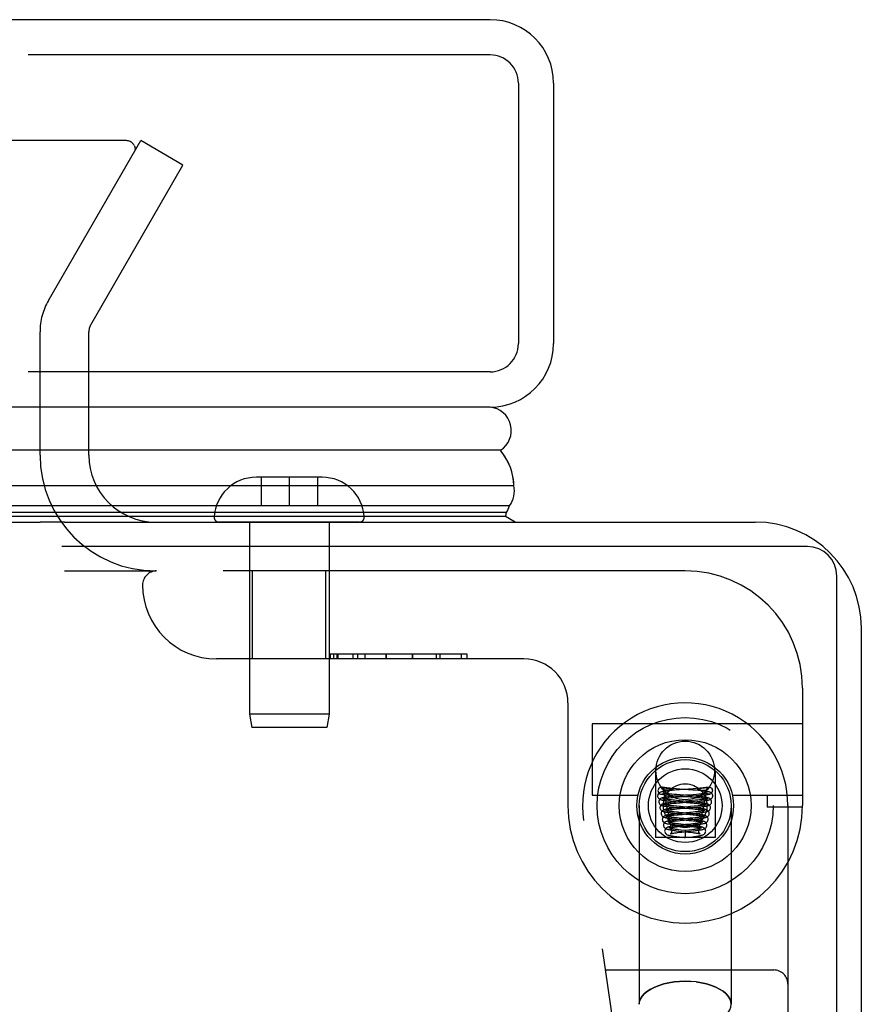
# Model space of a CAD drawing. Header units: inches. Extents: x 0 to 179, y 0 to 116.
# Tile 36 of 234: x 78.9 to 80.69, y 18.64 to 20.74. Entities that reach past the tile are written whole.
import ezdxf

# ---------------------------------------------------------------- set-up
doc = ezdxf.new("R2010")
doc.units = ezdxf.units.IN
doc.header["$LTSCALE"] = 9.842105
doc.header["$MEASUREMENT"] = 0
doc.linetypes.add('HIDDEN', pattern=[0.2, 0.1, -0.1])
doc.layers.get('0').update_dxf_attribs({"linetype": 'CONTINUOUS'})
doc.layers.add('DEFAULT_2', color=8, linetype='HIDDEN')
doc.layers.add('RIGHTHAND_DOOR_ASSEMBLY', color=7, linetype='CONTINUOUS')

msp = doc.modelspace()

# ---------------------------------------------------------------- linework, layer by layer
at = {"color": 7, "linetype": 'Continuous'}
for p, q in [((34.4445, 19.6654), (78.9445, 19.6654)), ((80.5795, 19.6134), (78.9907, 19.6134)), ((80.6425, 7.7804), (80.6425, 19.5504))]:
    msp.add_line(p, q, dxfattribs=at)
at = {"color": 3, "linetype": 'Continuous'}
for p, q in [((78.9965, 19.6654), (80.4685, 19.6654)), ((80.6945, 7.8914), (80.6945, 19.4394))]:
    msp.add_line(p, q, dxfattribs=at)
msp.add_arc((80.4685, 19.4394), 0.226, 0, 90, dxfattribs=at)
at = {"color": 7, "linetype": 'Continuous'}
msp.add_arc((80.5795, 19.5504), 0.063, 0, 90, dxfattribs=at)
at = {"layer": 'DEFAULT_2', "color": 8, "linetype": 'HIDDEN'}
for p, q in [((79.1269, 20.4779), (58.1635, 20.4779)), ((78.9624, 20.1375), (79.159, 20.4779)), ((79.249, 20.4259), (79.159, 20.4779)), ((79.0525, 20.0855), (79.249, 20.4259)), ((78.9445, 19.8079), (78.9445, 20.0705)), ((79.0485, 19.8079), (79.0485, 20.0705)), ((78.9965, 19.5614), (79.191, 19.5614))]:
    msp.add_line(p, q, dxfattribs=at)
for points in [[(79.1457, 20.4665), (79.1449, 20.4682), (79.1439, 20.4697), (79.1428, 20.4712), (79.1414, 20.4725), (79.14, 20.4737), (79.1384, 20.4748), (79.1366, 20.4757), (79.1348, 20.4765), (79.1329, 20.4771), (79.1309, 20.4776), (79.1289, 20.4778), (79.1269, 20.4779)], [(79.1469, 20.4606), (79.1469, 20.4596), (79.1466, 20.4579), (79.1462, 20.4561), (79.1456, 20.4545), (79.1448, 20.4529)], [(79.1457, 20.4665), (79.1463, 20.4649), (79.1467, 20.4631), (79.1469, 20.4614), (79.1469, 20.4606)]]:
    msp.add_lwpolyline(points, dxfattribs=at)
for centre, radius, start, end in [((79.0785, 20.0705), 0.134, 150, 180), ((79.0785, 20.0705), 0.03, 150, 180), ((79.191, 19.8079), 0.2465, 180, 270), ((79.191, 19.8079), 0.1425, 180, 270)]:
    msp.add_arc(centre, radius, start, end, dxfattribs=at)
at = {"layer": 'RIGHTHAND_DOOR_ASSEMBLY', "color": 3, "linetype": 'Continuous'}
for p, q in [((79.9037, 20.7354), (57.3612, 20.7354)), ((80.0387, 20.6004), (80.0387, 20.0454)), ((79.9037, 19.9104), (57.3612, 19.9104))]:
    msp.add_line(p, q, dxfattribs=at)
at = {"layer": 'RIGHTHAND_DOOR_ASSEMBLY', "color": 8, "linetype": 'HIDDEN'}
for p, q in [((79.9037, 20.6604), (57.3612, 20.6604)), ((79.9637, 20.6004), (79.9637, 20.0454)), ((79.9037, 19.9854), (57.3612, 19.9854)), ((79.4755, 19.7609), (79.4055, 19.7609)), ((79.4155, 19.7609), (79.4155, 19.7009)), ((79.5455, 19.7609), (79.4755, 19.7609)), ((79.4755, 19.7609), (79.4755, 19.7009)), ((79.5355, 19.7609), (79.5355, 19.7009)), ((79.4155, 19.7009), (79.5355, 19.7009)), ((79.6253, 19.6654), (79.3256, 19.6654)), ((79.3905, 19.6654), (79.3905, 19.2563)), ((79.5605, 19.6654), (79.5605, 19.2563)), ((80.3192, 19.5614), (79.193, 19.5614)), ((79.3975, 19.3739), (79.3975, 19.5614)), ((79.5535, 19.3739), (79.5535, 19.5614)), ((79.8548, 19.3839), (79.5627, 19.3839)), ((79.5627, 19.3839), (79.5627, 19.3739)), ((79.563, 19.3739), (79.563, 19.3839)), ((79.5702, 19.3739), (79.5702, 19.3839)), ((79.5774, 19.3739), (79.5774, 19.3839)), ((79.5798, 19.3739), (79.5798, 19.3839)), ((79.6118, 19.3739), (79.6118, 19.3839)), ((79.6213, 19.3839), (79.6213, 19.3739)), ((79.6373, 19.3739), (79.6373, 19.3839)), ((79.6818, 19.3739), (79.6818, 19.3839)), ((79.6818, 19.3739), (79.6818, 19.3839)), ((79.6818, 19.3839), (79.6818, 19.3739)), ((79.738, 19.3739), (79.738, 19.3839)), ((79.7381, 19.3839), (79.7381, 19.3739)), ((79.7381, 19.3839), (79.7381, 19.3739)), ((79.7892, 19.3739), (79.7892, 19.3839)), ((79.7964, 19.3839), (79.7964, 19.3739)), ((79.8428, 19.3739), (79.8428, 19.3839)), ((79.8548, 19.3739), (79.8548, 19.3839)), ((79.9755, 19.3739), (79.3205, 19.3739)), ((80.5692, 19.3114), (80.5692, 19.0614)), ((80.0692, 19.2802), (80.0692, 19.0614)), ((79.5605, 19.2563), (79.3905, 19.2563)), ((79.3905, 19.2563), (79.3955, 19.2279)), ((79.5605, 19.2563), (79.5555, 19.2279)), ((80.5692, 19.2354), (80.1212, 19.2354)), ((80.1212, 19.2354), (80.1212, 19.0834)), ((79.5555, 19.2279), (79.3955, 19.2279)), ((80.2557, 19.1364), (80.2557, 18.9934)), ((80.3827, 19.1364), (80.3827, 18.9934)), ((80.2705, 19.1005), (80.27, 19.1007)), ((80.2755, 19.0934), (80.2754, 19.0941)), ((80.2767, 19.0993), (80.2779, 19.0991)), ((80.2794, 19.0941), (80.2784, 19.0941)), ((80.2804, 19.0941), (80.2794, 19.0941)), ((80.2815, 19.0941), (80.2804, 19.0941)), ((80.2812, 19.0985), (80.2817, 19.0984)), ((80.2824, 19.0941), (80.2815, 19.0941)), ((80.2817, 19.0984), (80.2848, 19.0979)), ((80.2834, 19.0942), (80.2824, 19.0941)), ((80.2843, 19.0942), (80.2834, 19.0942)), ((80.2851, 19.0942), (80.2843, 19.0942)), ((80.2848, 19.0979), (80.286, 19.0977)), ((80.2859, 19.0943), (80.2851, 19.0942)), ((80.2867, 19.0943), (80.2859, 19.0943)), ((80.286, 19.0977), (80.2871, 19.0975)), ((80.2913, 19.0936), (80.286, 19.0931)), ((80.2873, 19.0943), (80.2867, 19.0943)), ((80.2871, 19.0975), (80.2878, 19.0974)), ((80.2879, 19.0944), (80.2873, 19.0943)), ((80.2878, 19.0974), (80.2884, 19.0972)), ((80.2885, 19.0944), (80.2879, 19.0944)), ((80.289, 19.0944), (80.2885, 19.0944)), ((80.2895, 19.0945), (80.289, 19.0944)), ((80.2899, 19.0945), (80.2895, 19.0945)), ((80.2903, 19.0946), (80.2899, 19.0945)), ((80.2906, 19.0946), (80.2903, 19.0946)), ((80.2971, 19.0941), (80.2913, 19.0936)), ((80.3006, 19.0849), (80.2956, 19.0853)), ((80.3068, 19.0949), (80.2971, 19.0941)), ((80.3075, 19.0968), (80.3003, 19.0973)), ((80.3088, 19.0842), (80.3006, 19.0849)), ((80.3361, 19.0972), (80.3068, 19.0949)), ((80.3353, 19.0946), (80.3075, 19.0968)), ((80.3333, 19.0822), (80.3088, 19.0842)), ((80.3364, 19.0848), (80.3255, 19.0839)), ((80.3413, 19.0941), (80.3353, 19.0946)), ((80.3436, 19.0978), (80.3361, 19.0972)), ((80.3436, 19.0854), (80.3364, 19.0848)), ((80.3469, 19.0937), (80.3413, 19.0941)), ((80.3508, 19.0984), (80.3436, 19.0978)), ((80.348, 19.0858), (80.3436, 19.0854)), ((80.352, 19.0862), (80.348, 19.0858)), ((80.3487, 19.0833), (80.3543, 19.0838)), ((80.349, 19.0945), (80.3494, 19.0944)), ((80.3494, 19.0944), (80.3499, 19.0944)), ((80.3499, 19.0944), (80.3505, 19.0944)), ((80.3507, 19.0974), (80.35, 19.0972)), ((80.3505, 19.0944), (80.3511, 19.0943)), ((80.3513, 19.0975), (80.3507, 19.0974)), ((80.3511, 19.0943), (80.3518, 19.0943)), ((80.3524, 19.0977), (80.3513, 19.0975)), ((80.3518, 19.0943), (80.3525, 19.0943)), ((80.354, 19.098), (80.3524, 19.0977)), ((80.3525, 19.0943), (80.3533, 19.0942)), ((80.3533, 19.0942), (80.3541, 19.0942)), ((80.3594, 19.0989), (80.354, 19.098)), ((80.3541, 19.0942), (80.355, 19.0942)), ((80.355, 19.0942), (80.356, 19.0941)), ((80.3575, 19.0941), (80.3585, 19.0941)), ((80.3585, 19.0941), (80.3595, 19.0941)), ((80.3611, 19.0992), (80.3594, 19.0989)), ((80.3595, 19.0941), (80.3605, 19.0941)), ((80.3605, 19.0941), (80.3616, 19.0941)), ((80.3624, 19.0994), (80.3611, 19.0992)), ((80.3636, 19.0996), (80.3624, 19.0994)), ((80.363, 19.0934), (80.363, 19.0941)), ((80.3679, 19.1005), (80.3684, 19.1007)), ((80.1212, 19.0834), (80.2186, 19.0834)), ((80.2855, 19.0781), (80.2894, 19.0785)), ((80.2894, 19.0785), (80.2938, 19.0789)), ((80.2952, 19.0814), (80.2896, 19.0808)), ((80.2901, 19.0659), (80.2947, 19.0664)), ((80.2982, 19.069), (80.2923, 19.0685)), ((80.2926, 19.083), (80.2989, 19.0825)), ((80.2938, 19.0789), (80.2986, 19.0793)), ((80.2946, 19.0705), (80.3002, 19.07)), ((80.2947, 19.0664), (80.2999, 19.0668)), ((80.3012, 19.0819), (80.2952, 19.0814)), ((80.3044, 19.0696), (80.2982, 19.069)), ((80.2986, 19.0793), (80.3065, 19.08)), ((80.2989, 19.0825), (80.3295, 19.0802)), ((80.2999, 19.0668), (80.3085, 19.0676)), ((80.3002, 19.07), (80.3292, 19.0676)), ((80.3088, 19.0718), (80.3009, 19.0724)), ((80.3136, 19.0829), (80.3012, 19.0819)), ((80.3329, 19.0697), (80.3088, 19.0718)), ((80.3292, 19.0676), (80.3384, 19.0669)), ((80.3295, 19.0802), (80.3377, 19.0795)), ((80.3395, 19.0817), (80.3333, 19.0822)), ((80.3336, 19.082), (80.3428, 19.0828)), ((80.3414, 19.0728), (80.334, 19.0721)), ((80.3363, 19.0698), (80.3446, 19.0705)), ((80.3377, 19.0795), (80.3427, 19.0791)), ((80.3459, 19.0732), (80.3414, 19.0728)), ((80.3428, 19.0828), (80.3487, 19.0833)), ((80.3446, 19.0705), (80.3496, 19.071)), ((80.3499, 19.0737), (80.3459, 19.0732)), ((80.3496, 19.071), (80.3541, 19.0714)), ((80.4198, 19.0834), (80.5692, 19.0834)), ((80.4942, 19.0834), (80.4942, 19.0584)), ((80.2212, 19.0614), (80.2212, 18.6383)), ((80.2924, 19.0535), (80.2965, 19.0539)), ((80.3012, 19.0567), (80.2954, 19.0561)), ((80.2965, 19.0539), (80.3011, 19.0544)), ((80.2969, 19.0455), (80.3021, 19.045)), ((80.3034, 19.0444), (80.298, 19.0438)), ((80.304, 19.0473), (80.2994, 19.0478)), ((80.2995, 19.0416), (80.3045, 19.0421)), ((80.3011, 19.0544), (80.3086, 19.055)), ((80.3073, 19.0573), (80.3012, 19.0567)), ((80.302, 19.0574), (80.3269, 19.0553)), ((80.3021, 19.045), (80.3288, 19.0426)), ((80.3119, 19.0452), (80.3034, 19.0444)), ((80.3064, 19.0471), (80.304, 19.0473)), ((80.3045, 19.0421), (80.3128, 19.0429)), ((80.3316, 19.0447), (80.3064, 19.0471)), ((80.3336, 19.0571), (80.3091, 19.0593)), ((80.3269, 19.0553), (80.3353, 19.0546)), ((80.3359, 19.0475), (80.3284, 19.0467)), ((80.3382, 19.0601), (80.3307, 19.0594)), ((80.3404, 19.0479), (80.3359, 19.0475)), ((80.3369, 19.045), (80.3426, 19.0456)), ((80.3373, 19.0575), (80.343, 19.058)), ((80.3428, 19.0606), (80.3382, 19.0601)), ((80.3445, 19.0484), (80.3404, 19.0479)), ((80.3426, 19.0456), (80.3478, 19.0461)), ((80.3469, 19.061), (80.3428, 19.0606)), ((80.343, 19.058), (80.3484, 19.0585)), ((80.4172, 19.0614), (80.4172, 18.6383)), ((80.5692, 19.0584), (80.4942, 19.0584)), ((80.538, 19.0614), (80.538, 17.3445)), ((80.286, 17.7828), (80.1028, 19.0296)), ((80.295, 19.0411), (80.2995, 19.0416)), ((80.298, 19.0288), (80.3029, 19.0294)), ((80.3053, 19.032), (80.2999, 19.0314)), ((80.3063, 19.0347), (80.3018, 19.0352)), ((80.3026, 19.0325), (80.3275, 19.0301)), ((80.3029, 19.0294), (80.3082, 19.0299)), ((80.3099, 19.0219), (80.3047, 19.0225)), ((80.3136, 19.0328), (80.3053, 19.032)), ((80.3164, 19.0337), (80.3063, 19.0347)), ((80.3082, 19.0299), (80.3172, 19.0307)), ((80.3279, 19.0199), (80.3099, 19.0219)), ((80.3292, 19.0344), (80.3136, 19.0328)), ((80.3191, 19.0334), (80.3164, 19.0337)), ((80.3172, 19.0307), (80.3328, 19.0322)), ((80.3302, 19.0323), (80.3191, 19.0334)), ((80.3275, 19.0301), (80.3305, 19.0299)), ((80.3361, 19.0351), (80.3292, 19.0344)), ((80.3305, 19.0299), (80.3359, 19.0293)), ((80.3358, 19.0227), (80.331, 19.0221)), ((80.3328, 19.0322), (80.3387, 19.0328)), ((80.3402, 19.0356), (80.3361, 19.0351)), ((80.3387, 19.0328), (80.344, 19.0334)), ((80.3009, 19.0165), (80.3049, 19.017)), ((80.3026, 19.0041), (80.307, 19.0046)), ((80.3045, 19.0199), (80.3106, 19.0193)), ((80.3049, 19.017), (80.3092, 19.0174)), ((80.3114, 19.02), (80.3056, 19.0194)), ((80.3059, 19.0074), (80.3259, 19.0052)), ((80.307, 19.0046), (80.3117, 19.0051)), ((80.3192, 19.0084), (80.31, 19.0094)), ((80.3106, 19.0193), (80.3222, 19.0181)), ((80.327, 19.0093), (80.3192, 19.0084)), ((80.3192, 19.0084), (80.3192, 18.9934)), ((80.3222, 19.0181), (80.3303, 19.0173)), ((80.3259, 19.0052), (80.331, 19.0047)), ((80.3289, 19.0194), (80.3368, 19.0202)), ((80.3302, 19.0071), (80.3356, 19.0077)), ((80.3376, 19.0106), (80.3336, 19.0101)), ((80.3368, 19.0202), (80.3418, 19.0208)), ((80.3827, 18.9934), (80.2557, 18.9934)), ((80.3073, 18.9948), (80.317, 18.9937)), ((80.317, 18.9937), (80.3192, 18.9934)), ((80.3192, 18.9934), (80.3286, 18.9945)), ((80.3286, 18.9945), (80.3349, 18.9953)), ((80.1495, 18.7114), (80.508, 18.7114)), ((80.3192, 18.6873), (80.331, 18.6869))]:
    msp.add_line(p, q, dxfattribs=at)
at = {"layer": 'RIGHTHAND_DOOR_ASSEMBLY', "color": 7, "linetype": 'Continuous'}
for p, q in [((79.9257, 19.8183), (68.6345, 19.8183)), ((68.6345, 19.7431), (79.9541, 19.7431)), ((79.9451, 19.6997), (68.6345, 19.6997)), ((79.9405, 19.69), (79.942, 19.6929)), ((79.9384, 19.6861), (68.6345, 19.6861)), ((79.936, 19.6773), (68.6345, 19.6773)), ((79.9568, 19.6654), (79.936, 19.6773)), ((79.9384, 19.6861), (79.9405, 19.69)), ((78.9965, 19.6654), (78.9445, 19.6654))]:
    msp.add_line(p, q, dxfattribs=at)
for points in [[(79.9541, 19.7431), (79.9539, 19.7496), (79.9533, 19.7561), (79.9522, 19.7626), (79.9508, 19.769), (79.949, 19.7754), (79.9468, 19.7818), (79.9443, 19.7881), (79.9413, 19.7943), (79.938, 19.8004), (79.9342, 19.8065), (79.9301, 19.8125), (79.9257, 19.8183)], [(79.942, 19.6929), (79.9436, 19.6963), (79.9451, 19.6997)]]:
    msp.add_lwpolyline(points, dxfattribs=at)
at = {"layer": 'RIGHTHAND_DOOR_ASSEMBLY', "color": 8, "linetype": 'HIDDEN'}
for points in [[(80.286, 19.0931), (80.2836, 19.0929), (80.2813, 19.0926), (80.2792, 19.0924), (80.2773, 19.0922), (80.2755, 19.0919), (80.2738, 19.0917), (80.2723, 19.0914), (80.2709, 19.0912), (80.2697, 19.0909), (80.2685, 19.0907), (80.2675, 19.0904), (80.2664, 19.09), (80.2654, 19.0896), (80.2643, 19.089), (80.2632, 19.0882), (80.2621, 19.087), (80.2612, 19.0854), (80.2606, 19.0837), (80.2605, 19.0822)], [(80.27, 19.1007), (80.2688, 19.1009), (80.2672, 19.1008), (80.2656, 19.1003), (80.2641, 19.0995), (80.2629, 19.0983), (80.262, 19.0968), (80.2614, 19.0952), (80.2612, 19.0934)], [(80.2612, 19.0934), (80.2615, 19.0914), (80.2622, 19.0897), (80.2633, 19.0881), (80.2648, 19.0869), (80.2665, 19.0862), (80.2668, 19.0861)], [(80.2667, 19.0861), (80.2674, 19.086), (80.2693, 19.0856), (80.2712, 19.0853), (80.2734, 19.085), (80.2758, 19.0847), (80.2783, 19.0844), (80.281, 19.0841), (80.2837, 19.0838), (80.2866, 19.0836), (80.2926, 19.083)], [(80.2668, 19.0861), (80.2683, 19.0859), (80.2702, 19.0862), (80.2719, 19.0869), (80.2733, 19.0881), (80.2745, 19.0897), (80.2752, 19.0914), (80.2755, 19.0934)], [(80.3003, 19.0973), (80.2932, 19.0979), (80.2898, 19.0982), (80.2865, 19.0985), (80.2834, 19.0988), (80.2804, 19.0992), (80.2777, 19.0995), (80.2751, 19.0998), (80.2729, 19.1001), (80.2711, 19.1005), (80.27, 19.1007)], [(80.2705, 19.1005), (80.2711, 19.1004), (80.2717, 19.1002), (80.2723, 19.1001), (80.2729, 19.1), (80.2736, 19.0999), (80.2742, 19.0997), (80.2748, 19.0996), (80.2754, 19.0995), (80.2767, 19.0993)], [(80.2705, 19.1005), (80.2717, 19.0989), (80.2729, 19.0972), (80.2741, 19.0957), (80.2754, 19.0941)], [(80.2721, 19.0882), (80.2719, 19.0883), (80.2718, 19.0883), (80.2718, 19.0883), (80.2722, 19.0882), (80.2727, 19.0878), (80.2735, 19.0871), (80.2743, 19.086), (80.275, 19.0846), (80.2754, 19.0831), (80.2754, 19.0822)], [(80.2956, 19.0853), (80.291, 19.0857), (80.2889, 19.086), (80.2869, 19.0862), (80.2849, 19.0864), (80.2831, 19.0866), (80.2815, 19.0868), (80.2799, 19.0869), (80.2785, 19.0871), (80.2772, 19.0873), (80.276, 19.0875), (80.275, 19.0877), (80.2741, 19.0878), (80.2733, 19.088), (80.2727, 19.0881), (80.2722, 19.0882), (80.2721, 19.0882)], [(80.2784, 19.0941), (80.2774, 19.0941), (80.2768, 19.0941), (80.2764, 19.0941), (80.2759, 19.0941), (80.2754, 19.0941)], [(80.2779, 19.0991), (80.2784, 19.099), (80.2812, 19.0985)], [(80.2884, 19.0972), (80.2891, 19.0971), (80.2894, 19.0971), (80.2897, 19.097), (80.29, 19.0969), (80.2903, 19.0969), (80.2906, 19.0968), (80.2909, 19.0967), (80.2912, 19.0967), (80.2915, 19.0966), (80.2918, 19.0965), (80.292, 19.0964), (80.2923, 19.0964), (80.2925, 19.0963), (80.2928, 19.0962), (80.293, 19.0961), (80.2932, 19.096), (80.2934, 19.0959), (80.2936, 19.0958), (80.2938, 19.0957), (80.2939, 19.0956), (80.2938, 19.0954), (80.2938, 19.0953), (80.2936, 19.0952), (80.2935, 19.0951), (80.2933, 19.0951), (80.2931, 19.095), (80.293, 19.095), (80.2928, 19.095), (80.2927, 19.0949), (80.2925, 19.0949), (80.2924, 19.0949), (80.2923, 19.0948), (80.2921, 19.0948), (80.292, 19.0948), (80.2918, 19.0948), (80.2917, 19.0947), (80.2915, 19.0947), (80.2914, 19.0947), (80.2912, 19.0947), (80.2911, 19.0947), (80.2909, 19.0946), (80.2908, 19.0946), (80.2906, 19.0946)], [(80.3255, 19.0839), (80.3196, 19.0834), (80.3136, 19.0829)], [(80.349, 19.0971), (80.3487, 19.097), (80.3484, 19.0969), (80.3481, 19.0969), (80.3478, 19.0968), (80.3475, 19.0967), (80.3472, 19.0967), (80.3469, 19.0966), (80.3466, 19.0965), (80.3464, 19.0964), (80.3461, 19.0964), (80.3459, 19.0963), (80.3457, 19.0962), (80.3454, 19.0961), (80.3452, 19.096), (80.345, 19.0959), (80.3448, 19.0958), (80.3446, 19.0957), (80.3446, 19.0956), (80.3446, 19.0954), (80.3447, 19.0953), (80.3448, 19.0952), (80.3449, 19.0951), (80.3451, 19.0951), (80.3453, 19.095), (80.3454, 19.095), (80.3456, 19.095), (80.3457, 19.0949), (80.3459, 19.0949), (80.346, 19.0949), (80.3462, 19.0948), (80.3463, 19.0948), (80.3464, 19.0948), (80.3466, 19.0948), (80.3467, 19.0947), (80.3469, 19.0947), (80.347, 19.0947), (80.3472, 19.0947), (80.3473, 19.0947), (80.3475, 19.0946), (80.3476, 19.0946), (80.3478, 19.0946), (80.348, 19.0946), (80.3483, 19.0945)], [(80.378, 19.0822), (80.3778, 19.0836), (80.3773, 19.0854), (80.3764, 19.0869), (80.3753, 19.0881), (80.3742, 19.089), (80.3731, 19.0896), (80.3721, 19.09), (80.3711, 19.0903), (80.3701, 19.0906), (80.3691, 19.0909), (80.3679, 19.0911), (80.3667, 19.0913), (80.3653, 19.0916), (80.3638, 19.0918), (80.3622, 19.092), (80.3604, 19.0923), (80.3585, 19.0925), (80.3565, 19.0927), (80.3543, 19.0929), (80.352, 19.0932), (80.3469, 19.0937)], [(80.3483, 19.0945), (80.3485, 19.0945), (80.349, 19.0945)], [(80.35, 19.0972), (80.3497, 19.0972), (80.349, 19.0971)], [(80.3684, 19.1007), (80.3673, 19.1004), (80.3654, 19.1001), (80.3631, 19.0998), (80.3604, 19.0994), (80.3574, 19.0991), (80.3542, 19.0988), (80.3508, 19.0984)], [(80.3666, 19.0883), (80.3666, 19.0883), (80.3665, 19.0883), (80.3662, 19.0882), (80.3657, 19.0881), (80.3651, 19.088), (80.3644, 19.0878), (80.3635, 19.0877), (80.3625, 19.0875), (80.3613, 19.0873), (80.3601, 19.0871), (80.3587, 19.087), (80.3572, 19.0868), (80.3556, 19.0866), (80.3539, 19.0864), (80.352, 19.0862)], [(80.3543, 19.0838), (80.3569, 19.0841), (80.3595, 19.0843), (80.3619, 19.0846), (80.3641, 19.0849), (80.3662, 19.0852), (80.3681, 19.0854), (80.3698, 19.0857), (80.3714, 19.086), (80.3717, 19.0861)], [(80.356, 19.0941), (80.3565, 19.0941), (80.3575, 19.0941)], [(80.3616, 19.0941), (80.3621, 19.0941), (80.3625, 19.0941), (80.363, 19.0941)], [(80.3679, 19.1005), (80.3667, 19.0989), (80.3655, 19.0972), (80.3643, 19.0957), (80.363, 19.0941)], [(80.3716, 19.0861), (80.3701, 19.0859), (80.3682, 19.0862), (80.3665, 19.0869), (80.3651, 19.0881), (80.3639, 19.0897), (80.3632, 19.0914), (80.363, 19.0934)], [(80.363, 19.0822), (80.363, 19.0831), (80.3634, 19.0846), (80.3641, 19.086), (80.3649, 19.0871), (80.3657, 19.0878), (80.3662, 19.0882), (80.3666, 19.0883), (80.3666, 19.0883)], [(80.3679, 19.1005), (80.3673, 19.1004), (80.3667, 19.1002), (80.3661, 19.1001), (80.3655, 19.1), (80.3648, 19.0999), (80.3642, 19.0997), (80.3636, 19.0996)], [(80.3684, 19.1007), (80.3696, 19.1009), (80.3712, 19.1008), (80.3728, 19.1003), (80.3743, 19.0995), (80.3755, 19.0983), (80.3764, 19.0968), (80.377, 19.0952), (80.3772, 19.0934)], [(80.3772, 19.0934), (80.3769, 19.0914), (80.3762, 19.0897), (80.3751, 19.0881), (80.3737, 19.0869), (80.3719, 19.0862), (80.3716, 19.0861)], [(80.2605, 19.0822), (80.2605, 19.0812), (80.261, 19.0794), (80.2619, 19.0778), (80.263, 19.0765), (80.264, 19.0756), (80.2651, 19.075), (80.266, 19.0745), (80.267, 19.0742), (80.2679, 19.0739), (80.269, 19.0736), (80.2701, 19.0734), (80.2713, 19.0732), (80.2726, 19.0729), (80.274, 19.0727), (80.2755, 19.0725), (80.2771, 19.0723), (80.2789, 19.0721), (80.2807, 19.0718), (80.2827, 19.0716), (80.2848, 19.0714), (80.2871, 19.0712), (80.2895, 19.0709), (80.2946, 19.0705)], [(80.2896, 19.0808), (80.287, 19.0806), (80.2845, 19.0803), (80.2823, 19.08), (80.2802, 19.0798), (80.2782, 19.0795), (80.2765, 19.0793), (80.2749, 19.079), (80.2735, 19.0787), (80.2722, 19.0785), (80.2711, 19.0782), (80.27, 19.0779), (80.2689, 19.0776), (80.2679, 19.0771), (80.2668, 19.0765), (80.2657, 19.0757), (80.2646, 19.0744), (80.2637, 19.0729), (80.2631, 19.0712), (80.263, 19.0697)], [(80.263, 19.0697), (80.263, 19.0688), (80.2635, 19.067), (80.2643, 19.0654), (80.2654, 19.0641), (80.2664, 19.0632), (80.2675, 19.0625), (80.2685, 19.062), (80.2695, 19.0617), (80.2705, 19.0614), (80.2716, 19.0611), (80.2728, 19.0608), (80.2741, 19.0606), (80.2755, 19.0603), (80.2771, 19.0601), (80.2788, 19.0598), (80.2807, 19.0596), (80.2828, 19.0593), (80.2851, 19.059), (80.2876, 19.0588), (80.2902, 19.0585), (80.293, 19.0582), (80.2959, 19.058), (80.302, 19.0574)], [(80.2923, 19.0685), (80.2896, 19.0682), (80.287, 19.0679), (80.2846, 19.0676), (80.2824, 19.0673), (80.2804, 19.067), (80.2786, 19.0668), (80.277, 19.0665), (80.2755, 19.0662), (80.2742, 19.0659), (80.273, 19.0656), (80.2719, 19.0652), (80.2708, 19.0648), (80.2696, 19.0643), (80.2685, 19.0634), (80.2673, 19.0623), (80.2663, 19.0607), (80.2657, 19.059), (80.2655, 19.0572)], [(80.2754, 19.0822), (80.2753, 19.081), (80.2749, 19.0795), (80.2741, 19.0782), (80.2733, 19.0772), (80.2726, 19.0765), (80.272, 19.0762), (80.2718, 19.0761), (80.2718, 19.0761)], [(80.2718, 19.0761), (80.2718, 19.0761), (80.272, 19.0762), (80.2724, 19.0763), (80.2729, 19.0764), (80.2736, 19.0765), (80.2745, 19.0767), (80.2754, 19.0768), (80.2765, 19.077), (80.2777, 19.0772), (80.279, 19.0774), (80.2805, 19.0775), (80.282, 19.0777), (80.2837, 19.0779), (80.2855, 19.0781)], [(80.2747, 19.0757), (80.2745, 19.0758), (80.2743, 19.0758), (80.2744, 19.0758), (80.2747, 19.0756), (80.2753, 19.0752), (80.276, 19.0745), (80.2768, 19.0735), (80.2775, 19.0721), (80.2779, 19.0705), (80.2779, 19.0697)], [(80.2779, 19.0697), (80.2778, 19.0685), (80.2774, 19.067), (80.2766, 19.0657), (80.2758, 19.0647), (80.2751, 19.0641), (80.2745, 19.0637), (80.2743, 19.0636), (80.2743, 19.0636)], [(80.2743, 19.0636), (80.2744, 19.0637), (80.2746, 19.0637), (80.2751, 19.0638), (80.2757, 19.064), (80.2765, 19.0641), (80.2774, 19.0643), (80.2785, 19.0645), (80.2797, 19.0647), (80.2811, 19.0649), (80.2826, 19.0651), (80.2843, 19.0653), (80.2861, 19.0655), (80.288, 19.0657), (80.2901, 19.0659)], [(80.2939, 19.0731), (80.2897, 19.0735), (80.2877, 19.0737), (80.2859, 19.0739), (80.2842, 19.0741), (80.2826, 19.0743), (80.2812, 19.0745), (80.2799, 19.0747), (80.2787, 19.0749), (80.2776, 19.0751), (80.2767, 19.0753), (80.2759, 19.0754), (80.2753, 19.0755), (80.2748, 19.0757), (80.2747, 19.0757)], [(80.2774, 19.0631), (80.2771, 19.0632), (80.2769, 19.0633), (80.2769, 19.0633), (80.2772, 19.0631), (80.2777, 19.0628), (80.2784, 19.0621), (80.2793, 19.0611), (80.28, 19.0597), (80.2804, 19.0581), (80.2804, 19.0572)], [(80.2987, 19.0602), (80.2942, 19.0607), (80.292, 19.0609), (80.2901, 19.0612), (80.2882, 19.0614), (80.2864, 19.0616), (80.2848, 19.0618), (80.2833, 19.062), (80.282, 19.0622), (80.2808, 19.0624), (80.2797, 19.0626), (80.2789, 19.0628), (80.2781, 19.0629), (80.2775, 19.0631), (80.2774, 19.0631)], [(80.3009, 19.0724), (80.2961, 19.0729), (80.2939, 19.0731)], [(80.334, 19.0721), (80.3199, 19.0709), (80.3044, 19.0696)], [(80.3065, 19.08), (80.3211, 19.0811), (80.3336, 19.082)], [(80.3085, 19.0676), (80.321, 19.0686), (80.3363, 19.0698)], [(80.373, 19.0572), (80.3728, 19.0586), (80.3723, 19.0604), (80.3714, 19.0619), (80.3703, 19.0632), (80.3691, 19.064), (80.368, 19.0646), (80.367, 19.0651), (80.3659, 19.0654), (80.3649, 19.0657), (80.3637, 19.066), (80.3625, 19.0663), (80.3611, 19.0665), (80.3596, 19.0668), (80.358, 19.067), (80.3562, 19.0673), (80.3543, 19.0675), (80.3521, 19.0678), (80.3498, 19.0681), (80.3474, 19.0683), (80.3448, 19.0686), (80.342, 19.0689), (80.339, 19.0692), (80.3329, 19.0697)], [(80.3384, 19.0669), (80.3439, 19.0664), (80.3464, 19.0661), (80.3488, 19.0659), (80.3509, 19.0656), (80.3529, 19.0654), (80.3548, 19.0652), (80.3565, 19.065), (80.358, 19.0648), (80.3594, 19.0646), (80.3606, 19.0644), (80.3616, 19.0642), (80.3625, 19.064), (80.3632, 19.0639), (80.3634, 19.0638)], [(80.3755, 19.0697), (80.3753, 19.0712), (80.3747, 19.0729), (80.3738, 19.0745), (80.3727, 19.0757), (80.3716, 19.0765), (80.3705, 19.0771), (80.3695, 19.0776), (80.3685, 19.0779), (80.3674, 19.0782), (80.3663, 19.0785), (80.3651, 19.0787), (80.3638, 19.079), (80.3624, 19.0792), (80.3608, 19.0794), (80.359, 19.0797), (80.3572, 19.0799), (80.3551, 19.0802), (80.3529, 19.0804), (80.3505, 19.0807), (80.348, 19.0809), (80.3453, 19.0812), (80.3395, 19.0817)], [(80.3427, 19.0791), (80.3473, 19.0787), (80.3495, 19.0785), (80.3516, 19.0783), (80.3535, 19.078), (80.3553, 19.0779), (80.357, 19.0777), (80.3586, 19.0775), (80.3601, 19.0773), (80.3614, 19.0771), (80.3626, 19.0769), (80.3637, 19.0767), (80.3646, 19.0766), (80.3654, 19.0764), (80.366, 19.0763), (80.3662, 19.0762)], [(80.3615, 19.0633), (80.3615, 19.0633), (80.3613, 19.0632), (80.3609, 19.0631), (80.3604, 19.0629), (80.3597, 19.0628), (80.3588, 19.0626), (80.3578, 19.0624), (80.3566, 19.0622), (80.3553, 19.062), (80.3539, 19.0618), (80.3523, 19.0616), (80.3506, 19.0614), (80.3488, 19.0612), (80.3469, 19.061)], [(80.3484, 19.0585), (80.3508, 19.0588), (80.3532, 19.059), (80.3554, 19.0593), (80.3575, 19.0595), (80.3594, 19.0598), (80.3612, 19.0601), (80.3628, 19.0603), (80.3642, 19.0606), (80.3655, 19.0608), (80.3667, 19.0611), (80.3678, 19.0614), (80.3689, 19.0617), (80.3699, 19.062), (80.3709, 19.0625), (80.3719, 19.0631), (80.373, 19.064), (80.3741, 19.0653), (80.3749, 19.067), (80.3754, 19.0688), (80.3755, 19.0697)], [(80.3641, 19.0758), (80.3641, 19.0758), (80.3639, 19.0757), (80.3635, 19.0756), (80.363, 19.0755), (80.3623, 19.0754), (80.3614, 19.0752), (80.3605, 19.075), (80.3593, 19.0748), (80.3581, 19.0747), (80.3567, 19.0745), (80.3552, 19.0743), (80.3536, 19.0741), (80.3518, 19.0739), (80.3499, 19.0737)], [(80.3541, 19.0714), (80.3562, 19.0717), (80.3581, 19.0719), (80.3599, 19.0721), (80.3616, 19.0723), (80.3632, 19.0725), (80.3647, 19.0728), (80.3661, 19.073), (80.3673, 19.0732), (80.3685, 19.0734), (80.3696, 19.0737), (80.3706, 19.074), (80.3716, 19.0743), (80.3725, 19.0746), (80.3734, 19.075), (80.3745, 19.0757), (80.3755, 19.0766), (80.3766, 19.0779), (80.3774, 19.0795), (80.3779, 19.0813), (80.378, 19.0822)], [(80.358, 19.0572), (80.358, 19.0581), (80.3584, 19.0596), (80.3591, 19.061), (80.3599, 19.062), (80.3606, 19.0627), (80.3612, 19.0631), (80.3615, 19.0632), (80.3615, 19.0633)], [(80.3605, 19.0697), (80.3605, 19.0706), (80.3609, 19.0722), (80.3616, 19.0736), (80.3625, 19.0746), (80.3632, 19.0753), (80.3638, 19.0757), (80.364, 19.0758), (80.3641, 19.0758)], [(80.3634, 19.0638), (80.3637, 19.0638), (80.364, 19.0637), (80.3641, 19.0636), (80.3639, 19.0637), (80.3634, 19.064), (80.3627, 19.0646), (80.3618, 19.0656), (80.3611, 19.0669), (80.3606, 19.0684), (80.3605, 19.0697)], [(80.3662, 19.0762), (80.3664, 19.0762), (80.3666, 19.0761), (80.3666, 19.0761), (80.3664, 19.0762), (80.3659, 19.0765), (80.3651, 19.0771), (80.3643, 19.0781), (80.3636, 19.0794), (80.3631, 19.0809), (80.363, 19.0822)], [(80.2655, 19.0572), (80.2655, 19.0563), (80.266, 19.0545), (80.2668, 19.0529), (80.2679, 19.0516), (80.269, 19.0506), (80.27, 19.05), (80.271, 19.0495), (80.272, 19.0492), (80.273, 19.0488), (80.2741, 19.0486), (80.2753, 19.0483), (80.2766, 19.048), (80.2781, 19.0478), (80.2796, 19.0475), (80.2814, 19.0473), (80.2832, 19.047), (80.2852, 19.0467), (80.2874, 19.0465), (80.2896, 19.0462), (80.2919, 19.046), (80.2969, 19.0455)], [(80.2954, 19.0561), (80.2926, 19.0559), (80.29, 19.0556), (80.2876, 19.0553), (80.2853, 19.055), (80.2833, 19.0547), (80.2814, 19.0544), (80.2797, 19.0541), (80.2782, 19.0538), (80.2768, 19.0535), (80.2756, 19.0532), (80.2744, 19.0528), (80.2733, 19.0524), (80.2721, 19.0518), (80.271, 19.0509), (80.2698, 19.0498), (80.2688, 19.0482), (80.2682, 19.0465), (80.268, 19.0447)], [(80.268, 19.0447), (80.268, 19.0438), (80.2685, 19.042), (80.2693, 19.0404), (80.2704, 19.0391), (80.2714, 19.0381), (80.2725, 19.0375), (80.2735, 19.037), (80.2744, 19.0367), (80.2755, 19.0363), (80.2766, 19.036), (80.2778, 19.0357), (80.2791, 19.0355), (80.2806, 19.0352), (80.2821, 19.035), (80.2838, 19.0347), (80.2856, 19.0344), (80.2876, 19.0342), (80.2897, 19.0339), (80.292, 19.0336), (80.2944, 19.0334), (80.297, 19.0331), (80.3026, 19.0325)], [(80.298, 19.0438), (80.2955, 19.0435), (80.2931, 19.0432), (80.2908, 19.0429), (80.2886, 19.0427), (80.2866, 19.0424), (80.2848, 19.0421), (80.2831, 19.0418), (80.2816, 19.0415), (80.2802, 19.0412), (80.2789, 19.0409), (80.2778, 19.0406), (80.2767, 19.0403), (80.2757, 19.0398), (80.2747, 19.0393), (80.2736, 19.0385), (80.2724, 19.0374), (80.2714, 19.0359), (80.2707, 19.0341), (80.2704, 19.0322)], [(80.2804, 19.0572), (80.2803, 19.056), (80.2799, 19.0545), (80.2791, 19.0532), (80.2783, 19.0522), (80.2776, 19.0516), (80.2771, 19.0513), (80.2769, 19.0512), (80.2769, 19.0512)], [(80.2769, 19.0512), (80.2769, 19.0512), (80.2772, 19.0513), (80.2777, 19.0514), (80.2783, 19.0516), (80.2791, 19.0517), (80.2801, 19.0519), (80.2812, 19.0521), (80.2824, 19.0523), (80.2838, 19.0525), (80.2853, 19.0527), (80.2869, 19.0529), (80.2886, 19.0531), (80.2904, 19.0533), (80.2924, 19.0535)], [(80.2829, 19.0447), (80.2828, 19.0434), (80.2823, 19.0419), (80.2816, 19.0406), (80.2807, 19.0397), (80.2801, 19.0391), (80.2796, 19.0388), (80.2794, 19.0387), (80.2795, 19.0388)], [(80.2798, 19.0506), (80.2796, 19.0507), (80.2795, 19.0507), (80.2795, 19.0507), (80.2798, 19.0505), (80.2803, 19.0502), (80.281, 19.0495), (80.2818, 19.0485), (80.2825, 19.0471), (80.2829, 19.0456), (80.2829, 19.0447)], [(80.2994, 19.0478), (80.2952, 19.0483), (80.2932, 19.0485), (80.2914, 19.0487), (80.2897, 19.0489), (80.2881, 19.0491), (80.2866, 19.0493), (80.2852, 19.0495), (80.284, 19.0497), (80.2829, 19.0499), (80.2819, 19.0501), (80.2811, 19.0503), (80.2805, 19.0504), (80.28, 19.0506), (80.2798, 19.0506)], [(80.3091, 19.0593), (80.3012, 19.06), (80.2987, 19.0602)], [(80.3307, 19.0594), (80.3195, 19.0584), (80.3073, 19.0573)], [(80.3086, 19.055), (80.3225, 19.0562), (80.3373, 19.0575)], [(80.3284, 19.0467), (80.3204, 19.046), (80.3119, 19.0452)], [(80.3128, 19.0429), (80.3217, 19.0437), (80.3248, 19.0439), (80.3369, 19.045)], [(80.3288, 19.0426), (80.3359, 19.0419), (80.3381, 19.0417)], [(80.368, 19.0322), (80.3678, 19.0337), (80.3673, 19.0354), (80.3663, 19.037), (80.3652, 19.0382), (80.3641, 19.0391), (80.3629, 19.0397), (80.3618, 19.0402), (80.3607, 19.0406), (80.3595, 19.0409), (80.3582, 19.0412), (80.3568, 19.0415), (80.3553, 19.0418), (80.3536, 19.0421), (80.3517, 19.0424), (80.3497, 19.0427), (80.3475, 19.043), (80.3452, 19.0432), (80.3427, 19.0435), (80.3401, 19.0438), (80.3373, 19.0441), (80.3316, 19.0447)], [(80.3705, 19.0447), (80.3703, 19.0463), (80.3697, 19.048), (80.3687, 19.0496), (80.3676, 19.0508), (80.3664, 19.0517), (80.3653, 19.0523), (80.3642, 19.0527), (80.3631, 19.0531), (80.3619, 19.0534), (80.3607, 19.0537), (80.3593, 19.054), (80.3578, 19.0542), (80.3562, 19.0545), (80.3544, 19.0548), (80.3524, 19.0551), (80.3502, 19.0553), (80.3478, 19.0556), (80.3453, 19.0559), (80.3426, 19.0562), (80.3397, 19.0565), (80.3336, 19.0571)], [(80.3353, 19.0546), (80.3403, 19.0541), (80.3427, 19.0538)], [(80.3427, 19.0538), (80.3471, 19.0534), (80.3491, 19.0532), (80.351, 19.053), (80.3527, 19.0527), (80.3543, 19.0525), (80.3558, 19.0523), (80.3571, 19.0521), (80.3583, 19.0519), (80.3593, 19.0517), (80.3601, 19.0516), (80.3608, 19.0514), (80.361, 19.0514)], [(80.344, 19.0334), (80.3464, 19.0336), (80.3487, 19.0339), (80.3508, 19.0342), (80.3528, 19.0344), (80.3546, 19.0347), (80.3563, 19.035), (80.3579, 19.0352), (80.3593, 19.0355), (80.3606, 19.0357), (80.3618, 19.036), (80.3629, 19.0363), (80.364, 19.0367), (80.3649, 19.037), (80.3659, 19.0375), (80.367, 19.0381), (80.3681, 19.0391), (80.3691, 19.0404), (80.37, 19.042), (80.3704, 19.0438), (80.3705, 19.0447)], [(80.3589, 19.0507), (80.3589, 19.0507), (80.3587, 19.0506), (80.3583, 19.0505), (80.3578, 19.0504), (80.3571, 19.0502), (80.3562, 19.05), (80.3552, 19.0499), (80.354, 19.0497), (80.3527, 19.0495), (80.3513, 19.0493), (80.3498, 19.049), (80.3481, 19.0488), (80.3464, 19.0486), (80.3445, 19.0484)], [(80.3478, 19.0461), (80.3502, 19.0464), (80.3524, 19.0467), (80.3545, 19.0469), (80.3565, 19.0472), (80.3583, 19.0474), (80.3599, 19.0477), (80.3614, 19.048), (80.3628, 19.0482), (80.364, 19.0485), (80.3652, 19.0488), (80.3662, 19.0491), (80.3672, 19.0495), (80.3682, 19.0499), (80.3693, 19.0505), (80.3704, 19.0514), (80.3715, 19.0527), (80.3724, 19.0543), (80.3729, 19.0562), (80.373, 19.0572)], [(80.3555, 19.0447), (80.3555, 19.0456), (80.3559, 19.0472), (80.3566, 19.0485), (80.3574, 19.0496), (80.3581, 19.0502), (80.3586, 19.0506), (80.3589, 19.0507), (80.3589, 19.0507)], [(80.3584, 19.0389), (80.3587, 19.0388), (80.3589, 19.0388), (80.359, 19.0387), (80.3588, 19.0389), (80.3583, 19.0392), (80.3576, 19.0397), (80.3568, 19.0407), (80.3561, 19.042), (80.3556, 19.0435), (80.3555, 19.0447)], [(80.361, 19.0514), (80.3612, 19.0513), (80.3615, 19.0512), (80.3615, 19.0512), (80.3613, 19.0513), (80.3608, 19.0516), (80.3601, 19.0522), (80.3593, 19.0532), (80.3586, 19.0545), (80.3581, 19.056), (80.358, 19.0572)], [(80.2704, 19.0322), (80.2705, 19.0314), (80.2709, 19.0296), (80.2717, 19.0279), (80.2728, 19.0266), (80.274, 19.0256), (80.2751, 19.0249), (80.2762, 19.0244), (80.2773, 19.024), (80.2785, 19.0237), (80.2797, 19.0233), (80.2811, 19.023), (80.2826, 19.0227), (80.2843, 19.0224), (80.2862, 19.0221), (80.2883, 19.0218), (80.2906, 19.0215), (80.2931, 19.0212), (80.2958, 19.0209), (80.2986, 19.0206), (80.3045, 19.0199)], [(80.2999, 19.0314), (80.2973, 19.0311), (80.2949, 19.0308), (80.2926, 19.0305), (80.2904, 19.0302), (80.2884, 19.0299), (80.2865, 19.0295), (80.2848, 19.0292), (80.2833, 19.0289), (80.2819, 19.0286), (80.2806, 19.0282), (80.2794, 19.0279), (80.2783, 19.0274), (80.2772, 19.0268), (80.276, 19.026), (80.2748, 19.0248), (80.2738, 19.0231), (80.2731, 19.0212), (80.2729, 19.0197)], [(80.2795, 19.0388), (80.2796, 19.0388), (80.2799, 19.0389), (80.2805, 19.039), (80.2812, 19.0392), (80.2821, 19.0394), (80.2832, 19.0396), (80.2845, 19.0398), (80.2859, 19.04), (80.2875, 19.0402), (80.2892, 19.0405), (80.291, 19.0407), (80.2929, 19.0409), (80.295, 19.0411)], [(80.2854, 19.0323), (80.2853, 19.031), (80.2849, 19.0296), (80.2842, 19.0283), (80.2834, 19.0273), (80.2827, 19.0267), (80.2822, 19.0264), (80.282, 19.0263), (80.282, 19.0263)], [(80.282, 19.0263), (80.2821, 19.0263), (80.2824, 19.0264), (80.283, 19.0266), (80.2837, 19.0268), (80.2847, 19.027), (80.2858, 19.0272), (80.2871, 19.0274), (80.2885, 19.0276), (80.2901, 19.0278), (80.2919, 19.0281), (80.2938, 19.0283), (80.2958, 19.0286), (80.298, 19.0288)], [(80.2824, 19.038), (80.2822, 19.0381), (80.2821, 19.0381), (80.2821, 19.0381), (80.2823, 19.038), (80.2828, 19.0377), (80.2835, 19.0371), (80.2843, 19.0361), (80.285, 19.0347), (80.2854, 19.0331), (80.2854, 19.0323)], [(80.3018, 19.0352), (80.2977, 19.0356), (80.2958, 19.0359), (80.2939, 19.0361), (80.2922, 19.0363), (80.2907, 19.0365), (80.2892, 19.0367), (80.2878, 19.0369), (80.2866, 19.0371), (80.2855, 19.0373), (80.2846, 19.0375), (80.2838, 19.0377), (80.2831, 19.0378), (80.2826, 19.038), (80.2824, 19.038)], [(80.2851, 19.0254), (80.2849, 19.0255), (80.2847, 19.0256), (80.2846, 19.0256), (80.2849, 19.0255), (80.2853, 19.0251), (80.286, 19.0246), (80.2868, 19.0236), (80.2875, 19.0222), (80.2879, 19.0207), (80.2879, 19.0198)], [(80.3047, 19.0225), (80.3, 19.023), (80.2978, 19.0233), (80.2957, 19.0236), (80.2938, 19.0238), (80.2921, 19.0241), (80.2905, 19.0243), (80.2891, 19.0246), (80.2879, 19.0248), (80.2868, 19.025), (80.286, 19.0252), (80.2853, 19.0254), (80.2851, 19.0254)], [(80.331, 19.0221), (80.3201, 19.021), (80.3114, 19.02)], [(80.3655, 19.0197), (80.3653, 19.0212), (80.3647, 19.023), (80.3637, 19.0246), (80.3626, 19.0258), (80.3614, 19.0267), (80.3602, 19.0274), (80.3591, 19.0278), (80.3579, 19.0282), (80.3566, 19.0286), (80.3552, 19.0289), (80.3536, 19.0292), (80.3519, 19.0295), (80.35, 19.0299), (80.348, 19.0302), (80.3458, 19.0305), (80.3434, 19.0308), (80.3409, 19.0311), (80.3384, 19.0314), (80.3357, 19.0317), (80.3302, 19.0323)], [(80.3538, 19.0256), (80.3538, 19.0256), (80.3536, 19.0255), (80.3532, 19.0254), (80.3526, 19.0252), (80.3519, 19.0251), (80.3509, 19.0249), (80.3499, 19.0247), (80.3486, 19.0244), (80.3472, 19.0242), (80.3457, 19.024), (80.344, 19.0237), (80.3422, 19.0235), (80.3402, 19.0232), (80.3381, 19.023), (80.3358, 19.0227)], [(80.3359, 19.0293), (80.3407, 19.0288), (80.3429, 19.0285), (80.3449, 19.0283), (80.3468, 19.0281), (80.3485, 19.0278), (80.3501, 19.0276), (80.3515, 19.0274), (80.3527, 19.0272), (80.3538, 19.027), (80.3547, 19.0268), (80.3554, 19.0266), (80.3557, 19.0265)], [(80.3381, 19.0417), (80.3423, 19.0413), (80.3443, 19.041), (80.3461, 19.0408), (80.3479, 19.0406), (80.3495, 19.0404), (80.351, 19.0402), (80.3525, 19.04), (80.3538, 19.0398), (80.3549, 19.0396), (80.356, 19.0394), (80.3569, 19.0393), (80.3577, 19.0391), (80.3583, 19.039), (80.3584, 19.0389)], [(80.3564, 19.0382), (80.3563, 19.0381), (80.3562, 19.0381), (80.3558, 19.038), (80.3552, 19.0378), (80.3545, 19.0376), (80.3536, 19.0375), (80.3526, 19.0373), (80.3515, 19.0371), (80.3502, 19.0369), (80.3488, 19.0367), (80.3473, 19.0365), (80.3457, 19.0362), (80.344, 19.036), (80.3421, 19.0358), (80.3402, 19.0356)], [(80.3418, 19.0208), (80.3443, 19.0211), (80.3466, 19.0214), (80.3488, 19.0216), (80.3508, 19.0219), (80.3527, 19.0222), (80.3545, 19.0225), (80.3561, 19.0228), (80.3575, 19.0231), (80.3589, 19.0234), (80.3601, 19.0237), (80.3612, 19.024), (80.3623, 19.0244), (80.3633, 19.0249), (80.3644, 19.0256), (80.3655, 19.0265), (80.3666, 19.0278), (80.3674, 19.0295), (80.3679, 19.0313), (80.368, 19.0322)], [(80.3505, 19.0198), (80.3505, 19.0206), (80.3509, 19.0222), (80.3516, 19.0235), (80.3524, 19.0245), (80.353, 19.0251), (80.3535, 19.0254), (80.3538, 19.0256), (80.3538, 19.0256)], [(80.353, 19.0323), (80.353, 19.0331), (80.3534, 19.0347), (80.3541, 19.0361), (80.3549, 19.0371), (80.3556, 19.0377), (80.3561, 19.038), (80.3563, 19.0381), (80.3564, 19.0382)], [(80.3557, 19.0265), (80.356, 19.0264), (80.3563, 19.0263), (80.3564, 19.0263), (80.3562, 19.0264), (80.3557, 19.0267), (80.355, 19.0273), (80.3542, 19.0283), (80.3535, 19.0296), (80.3531, 19.031), (80.353, 19.0323)], [(80.2729, 19.0197), (80.273, 19.0187), (80.2735, 19.0169), (80.2744, 19.0152), (80.2755, 19.0139), (80.2767, 19.0129), (80.2779, 19.0122), (80.2791, 19.0117), (80.2803, 19.0113), (80.2816, 19.011), (80.283, 19.0106), (80.2845, 19.0103), (80.2863, 19.01), (80.2882, 19.0096), (80.2903, 19.0093), (80.2926, 19.009), (80.295, 19.0087), (80.2975, 19.0083), (80.3002, 19.008), (80.3059, 19.0074)], [(80.3056, 19.0194), (80.3028, 19.0191), (80.3001, 19.0187), (80.2975, 19.0184), (80.2951, 19.0181), (80.2929, 19.0178), (80.2908, 19.0174), (80.2889, 19.0171), (80.2872, 19.0168), (80.2856, 19.0164), (80.2842, 19.0161), (80.2829, 19.0157), (80.2818, 19.0153), (80.2806, 19.0149), (80.2795, 19.0142), (80.2784, 19.0134), (80.2772, 19.0121), (80.2762, 19.0105), (80.2756, 19.0086), (80.2754, 19.0072)], [(80.2754, 19.0072), (80.2756, 19.0058), (80.2762, 19.0039), (80.2772, 19.0023), (80.2784, 19.0011), (80.2795, 19.0002), (80.2807, 18.9996), (80.2819, 18.9991), (80.2831, 18.9987), (80.2844, 18.9983), (80.2859, 18.998), (80.2875, 18.9976), (80.2894, 18.9973), (80.2914, 18.9969), (80.2936, 18.9966), (80.296, 18.9962), (80.2985, 18.9959), (80.3013, 18.9955), (80.3073, 18.9948)], [(80.2879, 19.0198), (80.2878, 19.0185), (80.2874, 19.017), (80.2866, 19.0157), (80.2859, 19.0148), (80.2852, 19.0143), (80.2848, 19.014), (80.2846, 19.0139)], [(80.2846, 19.0139), (80.2846, 19.0139), (80.2849, 19.014), (80.2853, 19.0141), (80.2859, 19.0143), (80.2866, 19.0144), (80.2875, 19.0146), (80.2886, 19.0148), (80.2897, 19.015), (80.291, 19.0152), (80.2924, 19.0154), (80.2939, 19.0156), (80.2955, 19.0158), (80.2972, 19.0161), (80.299, 19.0163), (80.3009, 19.0165)], [(80.2876, 19.0129), (80.2875, 19.0129), (80.2872, 19.013), (80.2872, 19.013), (80.2875, 19.0129), (80.2879, 19.0125), (80.2886, 19.0119), (80.2893, 19.011), (80.29, 19.0096), (80.2904, 19.0081), (80.2904, 19.0073)], [(80.2873, 19.0015), (80.2872, 19.0015), (80.2872, 19.0015), (80.2873, 19.0015), (80.2877, 19.0016), (80.2883, 19.0018), (80.2891, 19.002), (80.29, 19.0022), (80.2911, 19.0024), (80.2924, 19.0026), (80.2937, 19.0029), (80.2953, 19.0031), (80.2969, 19.0033), (80.2987, 19.0036), (80.3006, 19.0038), (80.3026, 19.0041)], [(80.2904, 19.0073), (80.2903, 19.0062), (80.2899, 19.0046), (80.2891, 19.0033), (80.2883, 19.0023), (80.2876, 19.0017), (80.2873, 19.0015)], [(80.31, 19.0094), (80.3049, 19.01), (80.3026, 19.0103), (80.3004, 19.0106), (80.2983, 19.0109), (80.2964, 19.0112), (80.2946, 19.0115), (80.293, 19.0117), (80.2916, 19.012), (80.2904, 19.0122), (80.2894, 19.0124), (80.2886, 19.0126), (80.2879, 19.0128), (80.2876, 19.0129)], [(80.3092, 19.0174), (80.3187, 19.0184), (80.3212, 19.0186), (80.3289, 19.0194)], [(80.3117, 19.0051), (80.322, 19.0062), (80.3302, 19.0071)], [(80.3336, 19.0101), (80.3292, 19.0095), (80.327, 19.0093)], [(80.363, 19.0072), (80.3628, 19.0088), (80.3622, 19.0106), (80.3612, 19.0122), (80.36, 19.0134), (80.3588, 19.0143), (80.3576, 19.0149), (80.3564, 19.0154), (80.3552, 19.0158), (80.3538, 19.0162), (80.3524, 19.0165), (80.3508, 19.0169), (80.349, 19.0172), (80.347, 19.0175), (80.3448, 19.0179), (80.3424, 19.0182), (80.3399, 19.0185), (80.3371, 19.0189), (80.3342, 19.0192), (80.3279, 19.0199)], [(80.3303, 19.0173), (80.3351, 19.0168), (80.3374, 19.0165), (80.3396, 19.0163), (80.3416, 19.016), (80.3435, 19.0158), (80.3453, 19.0155), (80.347, 19.0153), (80.3484, 19.0151), (80.3497, 19.0148), (80.3508, 19.0146), (80.3518, 19.0144), (80.3526, 19.0142), (80.3532, 19.0141), (80.3534, 19.014)], [(80.331, 19.0047), (80.3357, 19.0041), (80.3378, 19.0038), (80.3399, 19.0036), (80.3418, 19.0033), (80.3435, 19.003), (80.3451, 19.0028), (80.3466, 19.0025), (80.3478, 19.0023), (80.3489, 19.0021), (80.3498, 19.0019), (80.3505, 19.0017), (80.351, 19.0015), (80.3511, 19.0015)], [(80.3349, 18.9953), (80.3378, 18.9956), (80.3405, 18.996), (80.3431, 18.9963), (80.3454, 18.9967), (80.3475, 18.997), (80.3495, 18.9973), (80.3512, 18.9977), (80.3528, 18.998), (80.3542, 18.9984), (80.3555, 18.9988), (80.3567, 18.9992), (80.3579, 18.9997), (80.359, 19.0003), (80.3602, 19.0012), (80.3613, 19.0024), (80.3623, 19.004), (80.3628, 19.0059), (80.363, 19.0072)], [(80.3356, 19.0077), (80.3383, 19.008), (80.3408, 19.0083), (80.3433, 19.0086), (80.3457, 19.009), (80.3479, 19.0093), (80.3499, 19.0096), (80.3519, 19.0099), (80.3536, 19.0102), (80.3552, 19.0106), (80.3566, 19.0109), (80.358, 19.0113), (80.3592, 19.0117), (80.3603, 19.0122), (80.3615, 19.0128), (80.3627, 19.0137), (80.3638, 19.015), (80.3648, 19.0166), (80.3653, 19.0184), (80.3655, 19.0197)], [(80.3512, 19.013), (80.3511, 19.013), (80.3508, 19.0129), (80.3504, 19.0127), (80.3497, 19.0126), (80.3489, 19.0124), (80.3479, 19.0122), (80.3468, 19.012), (80.3456, 19.0117), (80.3442, 19.0115), (80.3427, 19.0113), (80.3411, 19.0111), (80.3394, 19.0108), (80.3376, 19.0106)], [(80.348, 19.0073), (80.348, 19.0082), (80.3485, 19.0098), (80.3492, 19.0111), (80.3499, 19.0121), (80.3506, 19.0126), (80.351, 19.0129), (80.3512, 19.013)], [(80.3511, 19.0015), (80.3512, 19.0015), (80.3512, 19.0015), (80.3508, 19.0017), (80.3502, 19.0022), (80.3493, 19.0032), (80.3486, 19.0045), (80.3481, 19.0061), (80.348, 19.0073)], [(80.3534, 19.014), (80.3536, 19.014), (80.3538, 19.0139), (80.3538, 19.0139), (80.3536, 19.014), (80.3531, 19.0143), (80.3525, 19.0149), (80.3517, 19.0158), (80.351, 19.0171), (80.3506, 19.0186), (80.3505, 19.0198)], [(80.2212, 18.6383), (80.2219, 18.6442), (80.2241, 18.65), (80.2276, 18.6557), (80.2324, 18.6611), (80.2386, 18.6661), (80.2459, 18.6708), (80.2542, 18.675), (80.2635, 18.6786), (80.2737, 18.6817), (80.2845, 18.6841), (80.2958, 18.6859), (80.3074, 18.6869), (80.3192, 18.6873)], [(80.3192, 18.6873), (80.3074, 18.6869), (80.2957, 18.6859), (80.2845, 18.6841), (80.2737, 18.6817), (80.2635, 18.6786), (80.2542, 18.675), (80.2459, 18.6708), (80.2386, 18.6661), (80.2324, 18.6611), (80.2276, 18.6557), (80.2241, 18.65), (80.2219, 18.6442)], [(80.4172, 18.6383), (80.4165, 18.6442), (80.4144, 18.65), (80.4108, 18.6557), (80.406, 18.6611), (80.3999, 18.6661), (80.3926, 18.6708), (80.3842, 18.675), (80.3749, 18.6786), (80.3647, 18.6817), (80.354, 18.6841), (80.3427, 18.6859), (80.331, 18.6869), (80.3192, 18.6873)], [(80.3427, 18.6859), (80.354, 18.6841), (80.3647, 18.6817), (80.3749, 18.6786), (80.3842, 18.675), (80.3926, 18.6708), (80.3999, 18.6661), (80.406, 18.6611), (80.4108, 18.6557), (80.4144, 18.65), (80.4165, 18.6442)], [(80.3992, 18.61), (80.406, 18.6155), (80.4108, 18.6209), (80.4144, 18.6266), (80.4165, 18.6324), (80.4172, 18.6383)]]:
    msp.add_lwpolyline(points, dxfattribs=at)
for centre, radius in [((80.3192, 19.0614), 0.1875), ((80.3192, 19.0614), 0.1405), ((80.3192, 19.1364), 0.0625), ((80.3192, 19.0614), 0.103), ((80.3192, 19.0614), 0.098), ((80.3192, 19.0614), 0.0785), ((80.3192, 19.0614), 0.0465)]:
    msp.add_circle(centre, radius, dxfattribs=at)
at = {"layer": 'RIGHTHAND_DOOR_ASSEMBLY', "color": 3, "linetype": 'Continuous'}
for centre, start, end in [((79.9037, 20.6004), 0, 90), ((79.9037, 20.0454), 270, 360)]:
    msp.add_arc(centre, 0.135, start, end, dxfattribs=at)
at = {"layer": 'RIGHTHAND_DOOR_ASSEMBLY', "color": 8, "linetype": 'HIDDEN'}
for centre, radius, start, end in [((79.9037, 20.6004), 0.06, 0, 90), ((79.9037, 20.0454), 0.06, 270, 360), ((79.4055, 19.6709), 0.09, 90, 176.7754), ((79.5455, 19.6709), 0.09, 3.2246, 90), ((79.3256, 19.6754), 0.01, 176.7754, 270), ((79.6253, 19.6754), 0.01, 270, 3.2246), ((79.193, 19.5314), 0.03, 90, 180), ((80.3192, 19.3114), 0.25, 0, 90), ((79.3205, 19.5314), 0.1575, 180, 270), ((79.9755, 19.2802), 0.0938, 0, 90), ((80.3192, 19.0614), 0.2188, 0, 188.3606), ((80.3192, 19.0614), 0.25, 180, 360), ((80.508, 18.6814), 0.03, 0, 90)]:
    msp.add_arc(centre, radius, start, end, dxfattribs=at)
at = {"layer": 'RIGHTHAND_DOOR_ASSEMBLY', "color": 7, "linetype": 'Continuous'}
for centre, radius, start, end in [((79.8987, 19.8604), 0.05, 302.6718, 84.7383), ((79.8983, 19.732), 0.0569, 325.4331, 11.2885), ((79.9086, 19.6894), 0.03, 336.2022, 353.588)]:
    msp.add_arc(centre, radius, start, end, dxfattribs=at)
for start_param, end_param in [(-3.140119, -2.674506), (2.795492, 2.881148)]:
    msp.add_ellipse((79.6891, 19.7429), major_axis=(-0.265, 0), ratio=0.632157, start_param=start_param, end_param=end_param, dxfattribs=at)

doc.saveas('drawing.dxf')
